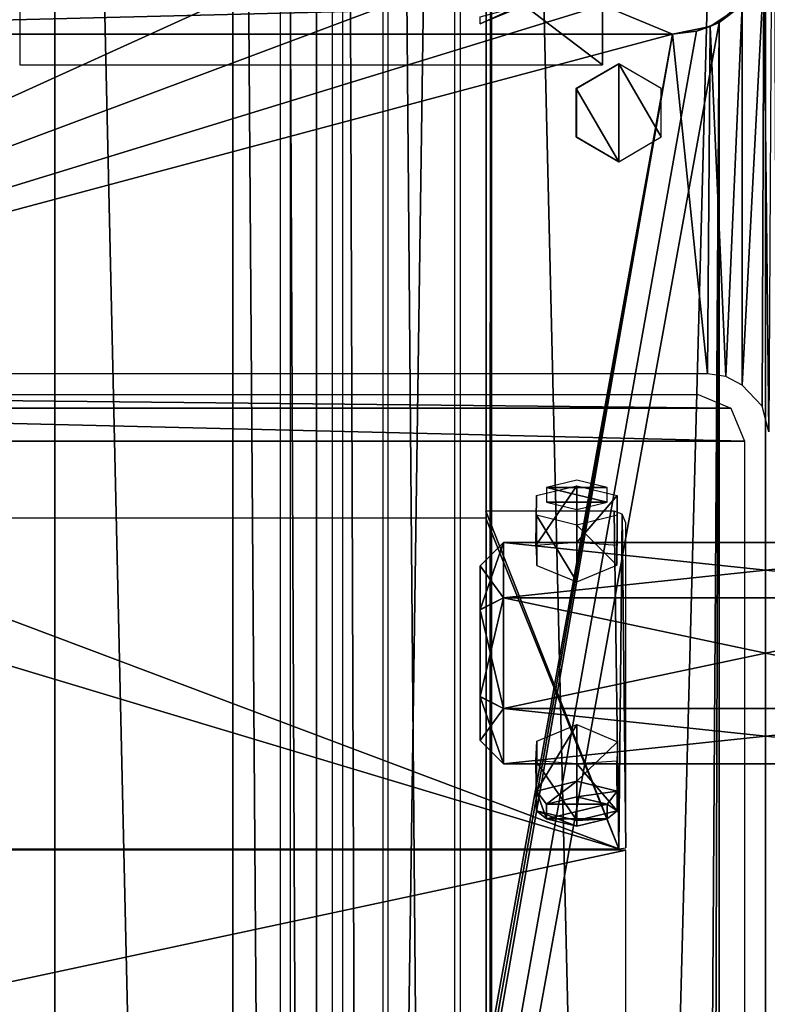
# Model space of a CAD drawing. Header units: millimetres. Extents: x -52 to 137, y -753 to 253.
# Tile 42 of 100: x -1 to 31, y -390 to -348. Entities that reach past the tile are written whole.
import ezdxf

# ---------------------------------------------------------------- set-up
doc = ezdxf.new("R2010")
doc.units = ezdxf.units.MM
doc.header["$LTSCALE"] = 65.185185
for name, color, linetype in [('1155', 7, 'CONTINUOUS'), ('1156', 7, 'CONTINUOUS'), ('1188', 7, 'CONTINUOUS'), ('1189', 7, 'CONTINUOUS'), ('1190', 7, 'CONTINUOUS'), ('1191', 7, 'CONTINUOUS'), ('1192', 7, 'CONTINUOUS'), ('1275', 7, 'CONTINUOUS'), ('1276', 7, 'CONTINUOUS'), ('1301', 7, 'CONTINUOUS'), ('1302', 7, 'CONTINUOUS'), ('1324', 7, 'CONTINUOUS'), ('1325', 7, 'CONTINUOUS'), ('1371', 7, 'CONTINUOUS'), ('1372', 7, 'CONTINUOUS'), ('1373', 7, 'CONTINUOUS'), ('1374', 7, 'CONTINUOUS'), ('1375', 7, 'CONTINUOUS'), ('1376', 7, 'CONTINUOUS'), ('1377', 7, 'CONTINUOUS'), ('1378', 7, 'CONTINUOUS'), ('270', 7, 'CONTINUOUS'), ('271', 7, 'CONTINUOUS'), ('272', 7, 'CONTINUOUS'), ('274', 7, 'CONTINUOUS'), ('281', 7, 'CONTINUOUS'), ('288', 7, 'CONTINUOUS'), ('289', 7, 'CONTINUOUS'), ('290', 7, 'CONTINUOUS'), ('297', 7, 'CONTINUOUS'), ('304', 7, 'CONTINUOUS'), ('412', 7, 'CONTINUOUS'), ('475', 7, 'CONTINUOUS'), ('476', 7, 'CONTINUOUS'), ('477', 7, 'CONTINUOUS'), ('478', 7, 'CONTINUOUS'), ('479', 7, 'CONTINUOUS')]:
    doc.layers.add(name, color=color, linetype=linetype)

msp = doc.modelspace()

# ---------------------------------------------------------------- linework, layer by layer
at = {"layer": '1155', "color": 7, "linetype": 'Continuous'}
for points in [[(17.399, -252.5, 41.044), (17.399, -747.5, 41.044), (30.5, -252.5, 41.044), (17.399, -252.5, 41.044)], [(30.5, -252.5, 41.044), (17.399, -747.5, 41.044), (30.5, -747.5, 41.044), (30.5, -252.5, 41.044)]]:
    msp.add_3dface(points, dxfattribs=at)
at = {"layer": '1156', "color": 7, "linetype": 'Continuous'}
for points in [[(30.5, -252.5, 41.044), (30.5, -747.5, 41.044), (32.621, -747.5, 40.166), (30.5, -252.5, 41.044)], [(32.621, -252.5, 40.166), (30.5, -252.5, 41.044), (32.621, -747.5, 40.166), (32.621, -252.5, 40.166)]]:
    msp.add_3dface(points, dxfattribs=at)
at = {"layer": '1188', "color": 7, "linetype": 'Continuous'}
for points in [[(30.5, -252.5, 37.544), (30.5, -747.5, 37.544), (18.734, -252.5, 37.544), (30.5, -252.5, 37.544)], [(18.734, -252.5, 37.544), (30.5, -747.5, 37.544), (18.734, -747.5, 37.544), (18.734, -252.5, 37.544)]]:
    msp.add_3dface(points, dxfattribs=at)
at = {"layer": '1189', "color": 7, "linetype": 'Continuous'}
for points in [[(18.508, -747.5, 37.491), (18.508, -252.5, 37.491), (18.734, -252.5, 37.544), (18.508, -747.5, 37.491)], [(18.734, -747.5, 37.544), (18.508, -747.5, 37.491), (18.734, -252.5, 37.544), (18.734, -747.5, 37.544)]]:
    msp.add_3dface(points, dxfattribs=at)
at = {"layer": '1190', "color": 7, "linetype": 'Continuous'}
for points in [[(18.508, -252.5, 37.491), (18.508, -747.5, 37.491), (14.305, -252.5, 35.363), (18.508, -252.5, 37.491)], [(14.305, -252.5, 35.363), (18.508, -747.5, 37.491), (14.305, -747.5, 35.363), (14.305, -252.5, 35.363)]]:
    msp.add_3dface(points, dxfattribs=at)
at = {"layer": '1191', "color": 7, "linetype": 'Continuous'}
for points in [[(14.075, -252.5, 35.122), (14.075, -747.5, 35.122), (12.355, -252.5, 31.299), (14.075, -252.5, 35.122)], [(12.355, -252.5, 31.299), (14.075, -747.5, 35.122), (12.355, -747.5, 31.299), (12.355, -252.5, 31.299)]]:
    msp.add_3dface(points, dxfattribs=at)
at = {"layer": '1192', "color": 7, "linetype": 'Continuous'}
for points in [[(9.684, -747.5, 31.004), (9.684, -252.5, 31.004), (11.899, -747.5, 31.004), (9.684, -747.5, 31.004)], [(11.899, -747.5, 31.004), (9.684, -252.5, 31.004), (11.899, -252.5, 31.004), (11.899, -747.5, 31.004)]]:
    msp.add_3dface(points, dxfattribs=at)
at = {"layer": '1275', "color": 7, "linetype": 'Continuous'}
for points in [[(22.376, -350.762, -109.76), (24.2, -353.9, -109.76), (24.2, -349.7, -109.76), (22.376, -350.762, -109.76)], [(24.2, -349.7, -109.76), (24.2, -353.9, -109.76), (26.024, -352.838, -109.76), (24.2, -349.7, -109.76)], [(26.024, -350.762, -109.76), (24.2, -349.7, -109.76), (26.024, -352.838, -109.76), (26.024, -350.762, -109.76)], [(22.376, -352.838, -109.76), (24.2, -353.9, -109.76), (22.376, -350.762, -109.76), (22.376, -352.838, -109.76)]]:
    msp.add_3dface(points, dxfattribs=at)
at = {"layer": '1276', "color": 7, "linetype": 'Continuous'}
for points in [[(22.376, -350.762, -109.76), (24.2, -349.7, -109.76), (22.381, -350.75, -114.36), (22.376, -350.762, -109.76)], [(22.381, -350.75, -114.36), (24.2, -349.7, -109.76), (24.2, -349.7, -114.36), (22.381, -350.75, -114.36)], [(22.381, -352.85, -114.36), (22.376, -350.762, -109.76), (22.381, -350.75, -114.36), (22.381, -352.85, -114.36)], [(22.376, -352.838, -109.76), (22.376, -350.762, -109.76), (22.381, -352.85, -114.36), (22.376, -352.838, -109.76)], [(24.2, -353.9, -109.76), (22.376, -352.838, -109.76), (24.2, -353.9, -114.36), (24.2, -353.9, -109.76)], [(24.2, -353.9, -114.36), (22.376, -352.838, -109.76), (22.381, -352.85, -114.36), (24.2, -353.9, -114.36)]]:
    msp.add_3dface(points, dxfattribs=at)
at = {"layer": '1301', "color": 7, "linetype": 'Continuous'}
for points in [[(-24.5, -383.45, -114.3), (-24.5, -393.95, -114.3), (24.5, -383.45, -114.3), (-24.5, -383.45, -114.3)], [(24.5, -383.45, -114.3), (-24.5, -393.95, -114.3), (24.5, -393.95, -114.3), (24.5, -383.45, -114.3)]]:
    msp.add_3dface(points, dxfattribs=at)
at = {"layer": '1302', "color": 7, "linetype": 'Continuous'}
for points in [[(-24.2, -383.395, -114.3), (24.2, -383.395, -114.3), (-24, -368.9, -114.3), (-24.2, -383.395, -114.3)], [(-24, -368.9, -114.3), (24.2, -383.395, -114.3), (-13.5, -369.2, -114.3), (-24, -368.9, -114.3)], [(18.5, -369.2, -114.3), (24.2, -383.395, -114.3), (18.5, -368.9, -114.3), (18.5, -369.2, -114.3)], [(18.5, -368.9, -114.3), (24.2, -383.395, -114.3), (24, -368.9, -114.3), (18.5, -368.9, -114.3)], [(24, -368.9, -114.3), (24.2, -383.395, -114.3), (24.345, -369.038, -114.3), (24, -368.9, -114.3)], [(-13.5, -369.2, -114.3), (24.2, -383.395, -114.3), (18.5, -369.2, -114.3), (-13.5, -369.2, -114.3)], [(24.345, -369.038, -114.3), (24.2, -383.395, -114.3), (24.5, -383.35, -114.3), (24.345, -369.038, -114.3)], [(24.5, -369.4, -114.3), (24.345, -369.038, -114.3), (24.5, -383.35, -114.3), (24.5, -369.4, -114.3)]]:
    msp.add_3dface(points, dxfattribs=at)
at = {"layer": '1324', "color": 7, "linetype": 'Continuous'}
for points in [[(-1.5, -330.722, -111.86), (-1.5, -349.735, -111.86), (23.5, -349.735, -111.86), (-1.5, -330.722, -111.86)], [(23.5, -330.722, -111.86), (-1.5, -330.722, -111.86), (23.5, -349.735, -111.86), (23.5, -330.722, -111.86)]]:
    msp.add_3dface(points, dxfattribs=at)
at = {"layer": '1325', "color": 7, "linetype": 'Continuous'}
for points in [[(23.5, -330.722, -111.86), (23.5, -349.735, -111.86), (23.5, -330.722, -114.36), (23.5, -330.722, -111.86)], [(23.5, -330.722, -114.36), (23.5, -349.735, -111.86), (23.5, -349.735, -114.36), (23.5, -330.722, -114.36)]]:
    msp.add_3dface(points, dxfattribs=at)
at = {"layer": '1371', "color": 7, "linetype": 'Continuous'}
for points in [[(22.4, -370.25, -7.99), (20.648, -370.38, -6.907), (22.4, -367.811, -6.852), (22.4, -370.25, -7.99)], [(22.4, -367.811, -6.852), (20.648, -370.38, -6.907), (20.668, -368.233, -5.946), (22.4, -367.811, -6.852)], [(20.668, -368.233, -5.946), (20.648, -370.38, -6.907), (20.668, -369.078, -4.133), (20.668, -368.233, -5.946)], [(20.648, -370.38, -6.907), (20.678, -371.228, -5.117), (20.668, -369.078, -4.133), (20.648, -370.38, -6.907)], [(20.678, -371.228, -5.117), (22.4, -371.94, -4.364), (20.668, -369.078, -4.133), (20.678, -371.228, -5.117)], [(20.668, -369.078, -4.133), (22.4, -371.94, -4.364), (22.4, -369.501, -3.227), (20.668, -369.078, -4.133)]]:
    msp.add_3dface(points, dxfattribs=at)
at = {"layer": '1372', "color": 7, "linetype": 'Continuous'}
for points in [[(22.4, -370.25, -7.99), (22.4, -367.811, -6.852), (24.132, -368.233, -5.946), (22.4, -370.25, -7.99)], [(24.13, -370.371, -6.947), (22.4, -370.25, -7.99), (24.132, -368.233, -5.946), (24.13, -370.371, -6.947)], [(24.132, -369.078, -4.133), (24.13, -370.371, -6.947), (24.132, -368.233, -5.946), (24.132, -369.078, -4.133)], [(22.4, -369.501, -3.227), (24.123, -371.227, -5.118), (24.132, -369.078, -4.133), (22.4, -369.501, -3.227)], [(24.123, -371.227, -5.118), (24.13, -370.371, -6.947), (24.132, -369.078, -4.133), (24.123, -371.227, -5.118)], [(22.4, -369.501, -3.227), (22.4, -371.94, -4.364), (24.123, -371.227, -5.118), (22.4, -369.501, -3.227)]]:
    msp.add_3dface(points, dxfattribs=at)
at = {"layer": '1373', "color": 7, "linetype": 'Continuous'}
for points in [[(20.678, -378.772, -10.879), (22.4, -378.06, -11.631), (20.668, -380.922, -11.862), (20.678, -378.772, -10.879)], [(20.668, -380.922, -11.862), (22.4, -378.06, -11.631), (22.4, -380.499, -12.769), (20.668, -380.922, -11.862)], [(20.648, -379.62, -9.088), (20.678, -378.772, -10.879), (20.668, -380.922, -11.862), (20.648, -379.62, -9.088)], [(22.4, -379.75, -8.006), (20.648, -379.62, -9.088), (22.4, -382.189, -9.143), (22.4, -379.75, -8.006)], [(22.4, -382.189, -9.143), (20.648, -379.62, -9.088), (20.668, -381.767, -10.05), (22.4, -382.189, -9.143)], [(20.668, -381.767, -10.05), (20.648, -379.62, -9.088), (20.668, -380.922, -11.862), (20.668, -381.767, -10.05)]]:
    msp.add_3dface(points, dxfattribs=at)
at = {"layer": '1374', "color": 7, "linetype": 'Continuous'}
for points in [[(22.4, -380.499, -12.769), (22.4, -378.06, -11.631), (24.151, -378.804, -10.838), (22.4, -380.499, -12.769)], [(22.4, -380.499, -12.769), (24.151, -378.804, -10.838), (24.132, -380.922, -11.862), (22.4, -380.499, -12.769)], [(24.151, -378.804, -10.838), (24.12, -379.632, -9.032), (24.132, -381.767, -10.05), (24.151, -378.804, -10.838)], [(24.132, -380.922, -11.862), (24.151, -378.804, -10.838), (24.132, -381.767, -10.05), (24.132, -380.922, -11.862)], [(24.12, -379.632, -9.032), (22.4, -379.75, -8.006), (24.132, -381.767, -10.05), (24.12, -379.632, -9.032)], [(22.4, -379.75, -8.006), (22.4, -382.189, -9.143), (24.132, -381.767, -10.05), (22.4, -379.75, -8.006)]]:
    msp.add_3dface(points, dxfattribs=at)
at = {"layer": '1375', "color": 7, "linetype": 'Continuous'}
for points in [[(22.4, -380.499, -12.769), (24.132, -380.922, -11.862), (22.4, -381.163, -12.527), (22.4, -380.499, -12.769)], [(22.4, -381.163, -12.527), (24.132, -380.922, -11.862), (23.703, -381.484, -11.84), (22.4, -381.163, -12.527)], [(24.132, -380.922, -11.862), (24.132, -381.767, -10.05), (23.703, -381.484, -11.84), (24.132, -380.922, -11.862)], [(23.703, -381.484, -11.84), (24.132, -381.767, -10.05), (23.698, -382.115, -10.486), (23.703, -381.484, -11.84)], [(24.132, -381.767, -10.05), (22.4, -382.189, -9.143), (23.698, -382.115, -10.486), (24.132, -381.767, -10.05)], [(22.4, -382.189, -9.143), (22.4, -382.431, -9.808), (23.698, -382.115, -10.486), (22.4, -382.189, -9.143)]]:
    msp.add_3dface(points, dxfattribs=at)
at = {"layer": '1376', "color": 7, "linetype": 'Continuous'}
for points in [[(22.4, -381.163, -12.527), (23.703, -381.484, -11.84), (21.102, -381.479, -11.849), (22.4, -381.163, -12.527)], [(21.102, -381.479, -11.849), (23.703, -381.484, -11.84), (21.097, -382.111, -10.495), (21.102, -381.479, -11.849)], [(23.703, -381.484, -11.84), (23.698, -382.115, -10.486), (21.097, -382.111, -10.495), (23.703, -381.484, -11.84)], [(23.698, -382.115, -10.486), (22.4, -382.431, -9.808), (21.097, -382.111, -10.495), (23.698, -382.115, -10.486)]]:
    msp.add_3dface(points, dxfattribs=at)
at = {"layer": '1377', "color": 7, "linetype": 'Continuous'}
for points in [[(20.668, -380.922, -11.862), (22.4, -380.499, -12.769), (21.102, -381.479, -11.849), (20.668, -380.922, -11.862)], [(22.4, -380.499, -12.769), (22.4, -381.163, -12.527), (21.102, -381.479, -11.849), (22.4, -380.499, -12.769)], [(20.668, -381.767, -10.05), (20.668, -380.922, -11.862), (21.097, -382.111, -10.495), (20.668, -381.767, -10.05)], [(20.668, -380.922, -11.862), (21.102, -381.479, -11.849), (21.097, -382.111, -10.495), (20.668, -380.922, -11.862)], [(22.4, -382.189, -9.143), (20.668, -381.767, -10.05), (22.4, -382.431, -9.808), (22.4, -382.189, -9.143)], [(22.4, -382.431, -9.808), (20.668, -381.767, -10.05), (21.097, -382.111, -10.495), (22.4, -382.431, -9.808)]]:
    msp.add_3dface(points, dxfattribs=at)
at = {"layer": '1378', "color": 7, "linetype": 'Continuous'}
for points in [[(22.4, -367.569, -6.188), (21.097, -367.889, -5.501), (23.698, -367.885, -5.51), (22.4, -367.569, -6.188)], [(23.698, -367.885, -5.51), (21.097, -367.889, -5.501), (23.703, -368.516, -4.156), (23.698, -367.885, -5.51)], [(21.097, -367.889, -5.501), (21.102, -368.521, -4.146), (23.703, -368.516, -4.156), (21.097, -367.889, -5.501)], [(21.102, -368.521, -4.146), (22.4, -368.837, -3.469), (23.703, -368.516, -4.156), (21.102, -368.521, -4.146)]]:
    msp.add_3dface(points, dxfattribs=at)
at = {"layer": '270', "color": 7, "linetype": 'Continuous'}
for points in [[(0, -253.17, 39.804), (-11.231, -253.17, 35.689), (0, -747.32, 39.804), (0, -253.17, 39.804)], [(0, -747.32, 39.804), (-11.231, -253.17, 35.689), (-11.231, -747.32, 35.689), (0, -747.32, 39.804)], [(11.231, -253.17, 35.689), (0, -253.17, 39.804), (11.231, -747.32, 35.689), (11.231, -253.17, 35.689)], [(11.231, -747.32, 35.689), (0, -253.17, 39.804), (0, -747.32, 39.804), (11.231, -747.32, 35.689)]]:
    msp.add_3dface(points, dxfattribs=at)
at = {"layer": '271', "color": 7, "linetype": 'Continuous'}
for points in [[(11.231, -253.17, 35.689), (11.231, -747.32, 35.689), (7.64, -253.17, 27.704), (11.231, -253.17, 35.689)], [(7.64, -253.17, 27.704), (11.231, -747.32, 35.689), (7.64, -747.32, 27.704), (7.64, -253.17, 27.704)]]:
    msp.add_3dface(points, dxfattribs=at)
at = {"layer": '272', "color": 7, "linetype": 'Continuous'}
for points in [[(7.64, -253.17, 27.704), (7.64, -747.32, 27.704), (-7.64, -253.17, 27.704), (7.64, -253.17, 27.704)], [(-7.64, -253.17, 27.704), (7.64, -747.32, 27.704), (-7.64, -747.32, 27.704), (-7.64, -253.17, 27.704)]]:
    msp.add_3dface(points, dxfattribs=at)
at = {"layer": '274', "color": 7, "linetype": 'Continuous'}
for points in [[(10.108, -252.5, 37.416), (10.108, -747.5, 37.416), (17.173, -252.5, 40.991), (10.108, -252.5, 37.416)], [(17.173, -252.5, 40.991), (10.108, -747.5, 37.416), (17.173, -747.5, 40.991), (17.173, -252.5, 40.991)]]:
    msp.add_3dface(points, dxfattribs=at)
at = {"layer": '281', "color": 7, "linetype": 'Continuous'}
for points in [[(28.5, -347.92, -100.36), (28.5, -347.92, -114.36), (28.5, -652.075, -114.36), (28.5, -347.92, -100.36)], [(28.5, -347.92, -100.36), (28.5, -652.075, -114.36), (28.5, -652.075, -100.36), (28.5, -347.92, -100.36)]]:
    msp.add_3dface(points, dxfattribs=at)
at = {"layer": '288', "color": 7, "linetype": 'Continuous'}
for points in [[(22.25, -340.17, -119.36), (22.25, -344.17, -119.36), (-28, -363, -119.36), (22.25, -340.17, -119.36)], [(-22.25, -344.17, -119.36), (22.25, -340.17, -119.36), (-28, -363, -119.36), (-22.25, -344.17, -119.36)], [(22.25, -344.17, -119.36), (23.495, -347.175, -119.36), (-28, -363, -119.36), (22.25, -344.17, -119.36)], [(23.495, -347.175, -119.36), (26.5, -348.42, -119.36), (-28, -363, -119.36), (23.495, -347.175, -119.36)], [(29.5, -347.18, -119.36), (28.791, -363.128, -119.36), (28.123, -348.097, -119.36), (29.5, -347.18, -119.36)], [(29.5, -347.18, -119.36), (29.5, -363.5, -119.36), (28.791, -363.128, -119.36), (29.5, -347.18, -119.36)], [(28.123, -348.097, -119.36), (28, -363, -119.36), (26.5, -348.42, -119.36), (28.123, -348.097, -119.36)], [(28.791, -363.128, -119.36), (28, -363, -119.36), (28.123, -348.097, -119.36), (28.791, -363.128, -119.36)], [(26.5, -348.42, -119.36), (28, -363, -119.36), (-28, -363, -119.36), (26.5, -348.42, -119.36)]]:
    msp.add_3dface(points, dxfattribs=at)
at = {"layer": '289', "color": 7, "linetype": 'Continuous'}
for points in [[(26.5, -348.42, -114.36), (23.495, -347.175, -114.36), (-26.5, -348.42, -114.36), (26.5, -348.42, -114.36)], [(-26.5, -348.42, -114.36), (23.495, -347.175, -114.36), (-23.495, -347.175, -114.36), (-26.5, -348.42, -114.36)], [(28.5, -347.92, -114.36), (27.531, -348.293, -114.36), (-26.5, -651.575, -114.36), (28.5, -347.92, -114.36)], [(28.5, -347.92, -114.36), (-26.5, -651.575, -114.36), (26.5, -651.575, -114.36), (28.5, -347.92, -114.36)], [(27.531, -348.293, -114.36), (26.5, -348.42, -114.36), (-26.5, -651.575, -114.36), (27.531, -348.293, -114.36)], [(27.531, -651.702, -114.36), (28.5, -347.92, -114.36), (26.5, -651.575, -114.36), (27.531, -651.702, -114.36)], [(28.5, -652.075, -114.36), (28.5, -347.92, -114.36), (27.531, -651.702, -114.36), (28.5, -652.075, -114.36)], [(-27.531, -651.702, -114.36), (26.5, -348.42, -114.36), (-28.5, -652.075, -114.36), (-27.531, -651.702, -114.36)], [(-28.5, -652.075, -114.36), (26.5, -348.42, -114.36), (-26.5, -348.42, -114.36), (-28.5, -652.075, -114.36)], [(-26.5, -651.575, -114.36), (26.5, -348.42, -114.36), (-27.531, -651.702, -114.36), (-26.5, -651.575, -114.36)]]:
    msp.add_3dface(points, dxfattribs=at)
at = {"layer": '290', "color": 7, "linetype": 'Continuous'}
for points in [[(30.425, -345.801, -119.253), (30.75, -344.17, -119.16), (30.643, -365.5, -119.193), (30.425, -345.801, -119.253)], [(29.5, -347.18, -119.36), (30.425, -345.801, -119.253), (29.5, -363.5, -119.36), (29.5, -347.18, -119.36)], [(29.5, -363.5, -119.36), (30.425, -345.801, -119.253), (30.348, -364.394, -119.269), (29.5, -363.5, -119.36)], [(30.348, -364.394, -119.269), (30.425, -345.801, -119.253), (30.643, -365.5, -119.193), (30.348, -364.394, -119.269)]]:
    msp.add_3dface(points, dxfattribs=at)
at = {"layer": '297', "color": 7, "linetype": 'Continuous'}
for points in [[(30.144, -346.357, -100.36), (29.5, -347.18, -119.36), (28.5, -347.92, -114.36), (30.144, -346.357, -100.36)], [(28.5, -347.92, -100.36), (30.144, -346.357, -100.36), (28.5, -347.92, -114.36), (28.5, -347.92, -100.36)], [(26.5, -348.42, -119.36), (23.495, -347.175, -119.36), (26.5, -348.42, -114.36), (26.5, -348.42, -119.36)], [(26.5, -348.42, -114.36), (23.495, -347.175, -119.36), (23.495, -347.175, -114.36), (26.5, -348.42, -114.36)], [(29.5, -347.18, -119.36), (28.123, -348.097, -119.36), (28.5, -347.92, -114.36), (29.5, -347.18, -119.36)], [(28.123, -348.097, -119.36), (26.5, -348.42, -119.36), (27.531, -348.293, -114.36), (28.123, -348.097, -119.36)], [(27.531, -348.293, -114.36), (26.5, -348.42, -119.36), (26.5, -348.42, -114.36), (27.531, -348.293, -114.36)], [(28.5, -347.92, -114.36), (28.123, -348.097, -119.36), (27.531, -348.293, -114.36), (28.5, -347.92, -114.36)]]:
    msp.add_3dface(points, dxfattribs=at)
at = {"layer": '304', "color": 7, "linetype": 'Continuous'}
for points in [[(-27.6, -363.9, -118.535), (29.014, -364.486, -118.535), (-29.014, -364.486, -118.535), (-27.6, -363.9, -118.535)], [(27.6, -363.9, -118.535), (29.014, -364.486, -118.535), (-27.6, -363.9, -118.535), (27.6, -363.9, -118.535)], [(-29.014, -364.486, -118.535), (29.6, -365.9, -118.535), (-29.6, -365.9, -118.535), (-29.014, -364.486, -118.535)], [(29.014, -364.486, -118.535), (29.6, -365.9, -118.535), (-29.014, -364.486, -118.535), (29.014, -364.486, -118.535)], [(29.6, -365.9, -118.535), (29.6, -447.1, -118.535), (-29.6, -365.9, -118.535), (29.6, -365.9, -118.535)], [(-29.6, -365.9, -118.535), (29.6, -447.1, -118.535), (-29.6, -447.1, -118.535), (-29.6, -365.9, -118.535)]]:
    msp.add_3dface(points, dxfattribs=at)
at = {"layer": '412', "color": 7, "linetype": 'Continuous'}
for points in [[(18.25, -347.978, -121.06), (19.854, -347.255, -121.767), (20.725, -346.953, -121.06), (18.25, -347.978, -121.06)], [(18.25, -347.685, -121.767), (19.854, -347.255, -121.767), (18.25, -347.978, -121.06), (18.25, -347.685, -121.767)]]:
    msp.add_3dface(points, dxfattribs=at)
at = {"layer": '475', "color": 7, "linetype": 'Continuous'}
for points in [[(18.25, -371.25, -7.998), (18.25, -373.145, -11.255), (18.25, -373.12, -4.754), (18.25, -371.25, -7.998)], [(18.25, -373.12, -4.754), (18.25, -373.145, -11.255), (18.25, -376.855, -4.74), (18.25, -373.12, -4.754)], [(18.25, -373.145, -11.255), (18.25, -376.88, -11.241), (18.25, -376.855, -4.74), (18.25, -373.145, -11.255)], [(18.25, -376.88, -11.241), (18.25, -378.75, -7.998), (18.25, -376.855, -4.74), (18.25, -376.88, -11.241)]]:
    msp.add_3dface(points, dxfattribs=at)
at = {"layer": '476', "color": 7, "linetype": 'Continuous'}
for points in [[(19.25, -372.625, -12.111), (18.25, -371.25, -7.998), (19.25, -370.25, -7.998), (19.25, -372.625, -12.111)], [(18.25, -373.145, -11.255), (18.25, -371.25, -7.998), (19.25, -372.625, -12.111), (18.25, -373.145, -11.255)], [(19.25, -377.375, -12.111), (18.25, -373.145, -11.255), (19.25, -372.625, -12.111), (19.25, -377.375, -12.111)], [(18.25, -376.88, -11.241), (18.25, -373.145, -11.255), (19.25, -377.375, -12.111), (18.25, -376.88, -11.241)], [(18.25, -378.75, -7.998), (18.25, -376.88, -11.241), (19.25, -379.75, -7.998), (18.25, -378.75, -7.998)], [(19.25, -379.75, -7.998), (18.25, -376.88, -11.241), (19.25, -377.375, -12.111), (19.25, -379.75, -7.998)]]:
    msp.add_3dface(points, dxfattribs=at)
at = {"layer": '477', "color": 7, "linetype": 'Continuous'}
for points in [[(19.25, -372.625, -12.111), (19.25, -370.25, -7.998), (41.75, -372.625, -12.111), (19.25, -372.625, -12.111)], [(41.75, -372.625, -12.111), (19.25, -370.25, -7.998), (41.75, -370.25, -7.998), (41.75, -372.625, -12.111)], [(19.25, -377.375, -12.111), (19.25, -372.625, -12.111), (41.75, -377.375, -12.111), (19.25, -377.375, -12.111)], [(41.75, -377.375, -12.111), (19.25, -372.625, -12.111), (41.75, -372.625, -12.111), (41.75, -377.375, -12.111)], [(19.25, -379.75, -7.998), (19.25, -377.375, -12.111), (41.75, -379.75, -7.998), (19.25, -379.75, -7.998)], [(41.75, -379.75, -7.998), (19.25, -377.375, -12.111), (41.75, -377.375, -12.111), (41.75, -379.75, -7.998)]]:
    msp.add_3dface(points, dxfattribs=at)
at = {"layer": '478', "color": 7, "linetype": 'Continuous'}
for points in [[(41.75, -370.25, -7.998), (19.25, -370.25, -7.998), (19.25, -372.625, -3.884), (41.75, -370.25, -7.998)], [(41.75, -370.25, -7.998), (19.25, -372.625, -3.884), (41.75, -372.625, -3.884), (41.75, -370.25, -7.998)], [(19.25, -372.625, -3.884), (19.25, -377.375, -3.884), (41.75, -372.625, -3.884), (19.25, -372.625, -3.884)], [(41.75, -372.625, -3.884), (19.25, -377.375, -3.884), (41.75, -377.375, -3.884), (41.75, -372.625, -3.884)], [(19.25, -379.75, -7.998), (41.75, -379.75, -7.998), (41.75, -377.375, -3.884), (19.25, -379.75, -7.998)], [(19.25, -377.375, -3.884), (19.25, -379.75, -7.998), (41.75, -377.375, -3.884), (19.25, -377.375, -3.884)]]:
    msp.add_3dface(points, dxfattribs=at)
at = {"layer": '479', "color": 7, "linetype": 'Continuous'}
for points in [[(18.25, -371.25, -7.998), (18.25, -373.12, -4.754), (19.25, -370.25, -7.998), (18.25, -371.25, -7.998)], [(19.25, -370.25, -7.998), (18.25, -373.12, -4.754), (19.25, -372.625, -3.884), (19.25, -370.25, -7.998)], [(18.25, -373.12, -4.754), (18.25, -376.855, -4.74), (19.25, -372.625, -3.884), (18.25, -373.12, -4.754)], [(18.25, -376.855, -4.74), (19.25, -377.375, -3.884), (19.25, -372.625, -3.884), (18.25, -376.855, -4.74)], [(18.25, -376.855, -4.74), (18.25, -378.75, -7.998), (19.25, -377.375, -3.884), (18.25, -376.855, -4.74)], [(18.25, -378.75, -7.998), (19.25, -379.75, -7.998), (19.25, -377.375, -3.884), (18.25, -378.75, -7.998)]]:
    msp.add_3dface(points, dxfattribs=at)

doc.saveas('drawing.dxf')
